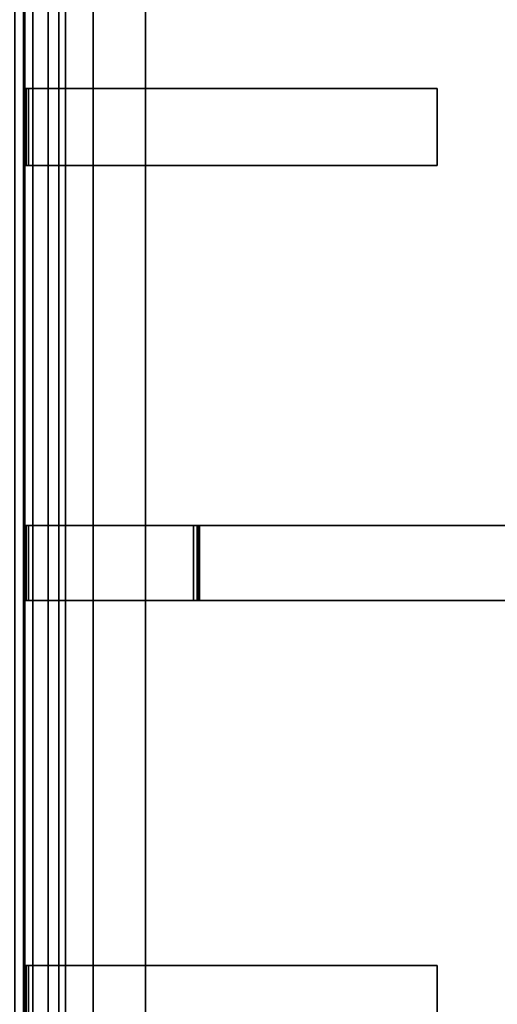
# Model space of a CAD drawing. Extents: x -17.9 to 18, y -14.2 to 13.3.
# Tile 36 of 61: x -5.7 to -3.1, y 2 to 7.3. Entities that reach past the tile are written whole.
import ezdxf

# ---------------------------------------------------------------- set-up
doc = ezdxf.new("R2010")
doc.units = 0
doc.layers.add('GRATE_-_2', color=250, linetype='CONTINUOUS')
doc.layers.add('RGM8058UC_-_BODY', color=252, linetype='CONTINUOUS')

msp = doc.modelspace()

# ---------------------------------------------------------------- linework, layer by layer
at = {"layer": 'GRATE_-_2'}
for points in [[(-5.2631, 6.9577, 7.3179), (-5.2631, 8.9879, 7.3179), (-5.6398, 8.9879, 7.3179), (-5.6398, 6.9577, 7.3179)], [(-5.6398, 6.9577, 7.3179), (-5.6398, 8.9879, 7.3179), (-5.6327, 8.9879, 7.573), (-5.6327, 6.9577, 7.573)], [(-5.6327, 8.9879, 7.573), (-5.2631, 8.9879, 7.573), (-5.2631, 6.9577, 7.573), (-5.6327, 6.9577, 7.573)], [(-5.2631, 8.9879, 7.101), (-5.2631, 8.9879, 7.3179), (-5.2631, 6.9577, 7.3179), (-5.2631, 6.9577, 7.101)], [(-4.9797, 8.9879, 7.101), (-5.2631, 8.9879, 7.101), (-5.2631, 6.9577, 7.101), (-4.9797, 6.9577, 7.101)], [(-5.2631, 6.9577, 7.573), (-5.2631, 8.9879, 7.573), (-4.9797, 8.9879, 7.573), (-4.9797, 6.9577, 7.573)], [(-4.9797, 8.9879, 7.101), (-4.9797, 6.9577, 7.101), (-4.9797, 6.9577, 7.573), (-4.9797, 8.9879, 7.573)], [(-5.6398, 6.5411, 7.3179), (-5.6398, 6.9577, 7.3179), (-5.6327, 6.9577, 7.573), (-5.6327, 6.5411, 7.573)], [(-5.2631, 6.5411, 7.3179), (-5.2631, 6.9577, 7.3179), (-5.6398, 6.9577, 7.3179), (-5.6398, 6.5411, 7.3179)], [(-5.6327, 6.9577, 7.573), (-5.2631, 6.9577, 7.573), (-5.2631, 6.9577, 7.9261), (-5.6247, 6.9577, 7.9261)], [(-5.6327, 6.9577, 7.573), (-5.6247, 6.9577, 7.9261), (-5.6247, 6.5411, 7.9261), (-5.6327, 6.5411, 7.573)], [(-5.6247, 6.9577, 7.9261), (-5.2631, 6.9577, 7.9261), (-5.2631, 6.9577, 8.3105), (-5.6126, 6.9577, 8.3105)], [(-5.6126, 6.5411, 8.3105), (-5.6247, 6.5411, 7.9261), (-5.6247, 6.9577, 7.9261), (-5.6126, 6.9577, 8.3105)], [(-5.6126, 6.9577, 8.3105), (-5.2631, 6.9577, 8.3105), (-5.2631, 6.5411, 8.3105), (-5.6126, 6.5411, 8.3105)], [(-5.2631, 6.5411, 8.3105), (-5.2631, 6.9577, 8.3105), (-4.9797, 6.9577, 8.3105), (-4.9797, 6.5411, 8.3105)], [(-5.2631, 6.9577, 7.101), (-5.2631, 6.9577, 7.3179), (-5.2631, 6.5411, 7.3179), (-5.2631, 6.5411, 7.101)], [(-4.9797, 6.9577, 7.101), (-5.2631, 6.9577, 7.101), (-5.2631, 6.5411, 7.101), (-4.9797, 6.5411, 7.101)], [(-5.2631, 6.9577, 8.3105), (-5.2631, 6.9577, 7.9261), (-4.9797, 6.9577, 7.9261), (-4.9797, 6.9577, 8.3105)], [(-5.2631, 6.9577, 7.9261), (-5.2631, 6.9577, 7.573), (-4.9797, 6.9577, 7.573), (-4.9797, 6.9577, 7.9261)], [(-4.9797, 6.5411, 8.3105), (-4.9797, 6.9577, 8.3105), (-3.4029, 6.9577, 8.3105), (-3.4029, 6.5411, 8.3105)], [(-4.9797, 6.9577, 7.9261), (-4.9797, 6.5411, 7.9261), (-3.4029, 6.5411, 8.0116), (-3.4029, 6.9577, 8.0116)], [(-4.9797, 6.9577, 7.101), (-4.9797, 6.5411, 7.101), (-4.9797, 6.5411, 7.573), (-4.9797, 6.9577, 7.573)], [(-4.9797, 6.9577, 7.573), (-4.9797, 6.5411, 7.573), (-4.9797, 6.5411, 7.9261), (-4.9797, 6.9577, 7.9261)], [(-4.9797, 6.9577, 7.9261), (-3.4029, 6.9577, 8.0116), (-3.4029, 6.9577, 8.3105), (-4.9797, 6.9577, 8.3105)], [(-3.4029, 6.9577, 8.0116), (-3.4029, 6.5411, 8.0116), (-3.4029, 6.5411, 8.3105), (-3.4029, 6.9577, 8.3105)], [(-5.2631, 4.593, 7.3179), (-5.2631, 6.5411, 7.3179), (-5.6398, 6.5411, 7.3179), (-5.6398, 4.593, 7.3179)], [(-5.6398, 4.593, 7.3179), (-5.6398, 6.5411, 7.3179), (-5.6327, 6.5411, 7.573), (-5.6327, 4.593, 7.573)], [(-5.6327, 6.5411, 7.573), (-5.2631, 6.5411, 7.573), (-5.2631, 4.593, 7.573), (-5.6327, 4.593, 7.573)], [(-5.6247, 6.5411, 7.9261), (-5.2631, 6.5411, 7.9261), (-5.2631, 6.5411, 7.573), (-5.6327, 6.5411, 7.573)], [(-5.6126, 6.5411, 8.3105), (-5.2631, 6.5411, 8.3105), (-5.2631, 6.5411, 7.9261), (-5.6247, 6.5411, 7.9261)], [(-5.2631, 4.593, 7.101), (-5.2631, 6.5411, 7.101), (-5.2631, 6.5411, 7.3179), (-5.2631, 4.593, 7.3179)], [(-5.2631, 4.593, 7.573), (-5.2631, 6.5411, 7.573), (-4.9797, 6.5411, 7.573), (-4.9797, 4.593, 7.573)], [(-5.2631, 6.5411, 7.573), (-5.2631, 6.5411, 7.9261), (-4.9797, 6.5411, 7.9261), (-4.9797, 6.5411, 7.573)], [(-4.9797, 6.5411, 7.101), (-5.2631, 6.5411, 7.101), (-5.2631, 4.593, 7.101), (-4.9797, 4.593, 7.101)], [(-5.2631, 6.5411, 7.9261), (-5.2631, 6.5411, 8.3105), (-4.9797, 6.5411, 8.3105), (-4.9797, 6.5411, 7.9261)], [(-4.9797, 6.5411, 7.101), (-4.9797, 4.593, 7.101), (-4.9797, 4.593, 7.573), (-4.9797, 6.5411, 7.573)], [(-3.4029, 6.5411, 8.0116), (-4.9797, 6.5411, 7.9261), (-4.9797, 6.5411, 8.3105), (-3.4029, 6.5411, 8.3105)], [(-5.2631, 4.1886, 7.3179), (-5.2631, 4.593, 7.3179), (-5.6398, 4.593, 7.3179), (-5.6398, 4.1886, 7.3179)], [(-5.6398, 4.1886, 7.3179), (-5.6398, 4.593, 7.3179), (-5.6327, 4.593, 7.573), (-5.6327, 4.1886, 7.573)], [(-5.6327, 4.593, 7.573), (-5.2631, 4.593, 7.573), (-5.2631, 4.593, 7.9261), (-5.6247, 4.593, 7.9261)], [(-5.6327, 4.593, 7.573), (-5.6247, 4.593, 7.9261), (-5.6247, 4.1886, 7.9261), (-5.6327, 4.1886, 7.573)], [(-5.6126, 4.1886, 8.3105), (-5.6247, 4.1886, 7.9261), (-5.6247, 4.593, 7.9261), (-5.6126, 4.593, 8.3105)], [(-5.6247, 4.593, 7.9261), (-5.2631, 4.593, 7.9261), (-5.2631, 4.593, 8.3105), (-5.6126, 4.593, 8.3105)], [(-5.6126, 4.593, 8.3105), (-5.2631, 4.593, 8.3105), (-5.2631, 4.1886, 8.3105), (-5.6126, 4.1886, 8.3105)], [(-5.2631, 4.593, 8.3105), (-5.2631, 4.593, 7.9261), (-4.9797, 4.593, 7.9261), (-4.9797, 4.593, 8.3105)], [(-5.2631, 4.593, 7.101), (-5.2631, 4.593, 7.3179), (-5.2631, 4.1886, 7.3179), (-5.2631, 4.1886, 7.101)], [(-4.9797, 4.593, 7.101), (-5.2631, 4.593, 7.101), (-5.2631, 4.1886, 7.101), (-4.9797, 4.1886, 7.101)], [(-5.2631, 4.1886, 8.3105), (-5.2631, 4.593, 8.3105), (-4.9797, 4.593, 8.3105), (-4.9797, 4.1886, 8.3105)], [(-5.2631, 4.593, 7.9261), (-5.2631, 4.593, 7.573), (-4.9797, 4.593, 7.573), (-4.9797, 4.593, 7.9261)], [(-4.9797, 4.593, 7.9261), (-4.6867, 4.593, 7.926), (-4.6904, 4.593, 8.3105), (-4.9797, 4.593, 8.3105)], [(-4.6867, 4.1886, 7.926), (-4.9797, 4.1886, 7.9261), (-4.9797, 4.593, 7.9261), (-4.6867, 4.593, 7.926)], [(-4.7193, 4.1886, 7.101), (-4.7193, 4.593, 7.101), (-4.9797, 4.593, 7.101), (-4.9797, 4.1886, 7.101)], [(-4.7193, 4.593, 7.101), (-4.6995, 4.593, 7.573), (-4.9797, 4.593, 7.573), (-4.9797, 4.593, 7.101)], [(-4.6995, 4.593, 7.573), (-4.6867, 4.593, 7.926), (-4.9797, 4.593, 7.9261), (-4.9797, 4.593, 7.573)], [(-4.6904, 4.593, 8.3105), (-4.6904, 4.1886, 8.3105), (-4.9797, 4.1886, 8.3105), (-4.9797, 4.593, 8.3105)], [(-4.6995, 4.1886, 7.573), (-4.6995, 4.593, 7.573), (-4.7193, 4.593, 7.101), (-4.7193, 4.1886, 7.101)], [(-4.6867, 4.1886, 7.926), (-4.6867, 4.593, 7.926), (-4.6995, 4.593, 7.573), (-4.6995, 4.1886, 7.573)], [(-4.6904, 4.1886, 8.3105), (-4.6904, 4.593, 8.3105), (-1.5695, 4.593, 8.3105), (-1.5695, 4.1886, 8.3105)], [(-4.6904, 4.593, 8.3105), (-4.6867, 4.593, 7.926), (-1.5695, 4.593, 8.0116), (-1.5695, 4.593, 8.3105)], [(-4.6867, 4.593, 7.926), (-4.6867, 4.1886, 7.926), (-1.5695, 4.1886, 8.0116), (-1.5695, 4.593, 8.0116)], [(-5.6327, 4.1886, 7.573), (-5.6327, 2.2124, 7.573), (-5.6398, 2.2124, 7.3179), (-5.6398, 4.1886, 7.3179)], [(-5.2631, 2.2124, 7.3179), (-5.2631, 4.1886, 7.3179), (-5.6398, 4.1886, 7.3179), (-5.6398, 2.2124, 7.3179)], [(-5.6247, 4.1886, 7.9261), (-5.2631, 4.1886, 7.9261), (-5.2631, 4.1886, 7.573), (-5.6327, 4.1886, 7.573)], [(-5.6327, 2.2124, 7.573), (-5.6327, 4.1886, 7.573), (-5.2631, 4.1886, 7.573), (-5.2631, 2.2124, 7.573)], [(-5.6126, 4.1886, 8.3105), (-5.2631, 4.1886, 8.3105), (-5.2631, 4.1886, 7.9261), (-5.6247, 4.1886, 7.9261)], [(-4.9797, 4.1886, 7.101), (-5.2631, 4.1886, 7.101), (-5.2631, 2.2124, 7.101), (-4.9797, 2.2124, 7.101)], [(-5.2631, 2.2124, 7.573), (-5.2631, 4.1886, 7.573), (-4.9797, 4.1886, 7.573), (-4.9797, 2.2124, 7.573)], [(-5.2631, 4.1886, 7.573), (-5.2631, 4.1886, 7.9261), (-4.9797, 4.1886, 7.9261), (-4.9797, 4.1886, 7.573)], [(-5.2631, 4.1886, 7.9261), (-5.2631, 4.1886, 8.3105), (-4.9797, 4.1886, 8.3105), (-4.9797, 4.1886, 7.9261)], [(-5.2631, 4.1886, 7.3179), (-5.2631, 2.2124, 7.3179), (-5.2631, 2.2124, 7.101), (-5.2631, 4.1886, 7.101)], [(-4.9797, 4.1886, 7.101), (-4.9797, 2.2124, 7.101), (-4.9797, 2.2124, 7.573), (-4.9797, 4.1886, 7.573)], [(-4.6995, 4.1886, 7.573), (-4.7193, 4.1886, 7.101), (-4.9797, 4.1886, 7.101), (-4.9797, 4.1886, 7.573)], [(-4.6867, 4.1886, 7.926), (-4.6995, 4.1886, 7.573), (-4.9797, 4.1886, 7.573), (-4.9797, 4.1886, 7.9261)], [(-4.6904, 4.1886, 8.3105), (-4.6867, 4.1886, 7.926), (-4.9797, 4.1886, 7.9261), (-4.9797, 4.1886, 8.3105)], [(-1.5695, 4.1886, 8.0116), (-4.6867, 4.1886, 7.926), (-4.6904, 4.1886, 8.3105), (-1.5695, 4.1886, 8.3105)], [(-5.2631, 1.8314, 7.3179), (-5.2631, 2.2124, 7.3179), (-5.6398, 2.2124, 7.3179), (-5.6398, 1.8314, 7.3179)], [(-5.6398, 1.8314, 7.3179), (-5.6398, 2.2124, 7.3179), (-5.6327, 2.2124, 7.573), (-5.6327, 1.8314, 7.573)], [(-5.6327, 2.2124, 7.573), (-5.2631, 2.2124, 7.573), (-5.2631, 2.2124, 7.9261), (-5.6247, 2.2124, 7.9261)], [(-5.6327, 2.2124, 7.573), (-5.6247, 2.2124, 7.9261), (-5.6247, 1.8314, 7.9261), (-5.6327, 1.8314, 7.573)], [(-5.6126, 1.8314, 8.3105), (-5.6247, 1.8314, 7.9261), (-5.6247, 2.2124, 7.9261), (-5.6126, 2.2124, 8.3105)], [(-5.6247, 2.2124, 7.9261), (-5.2631, 2.2124, 7.9261), (-5.2631, 2.2124, 8.3105), (-5.6126, 2.2124, 8.3105)], [(-5.6126, 2.2124, 8.3105), (-5.2631, 2.2124, 8.3105), (-5.2631, 1.8314, 8.3105), (-5.6126, 1.8314, 8.3105)], [(-4.9797, 2.2124, 7.101), (-5.2631, 2.2124, 7.101), (-5.2631, 1.8314, 7.101), (-4.9797, 1.8314, 7.101)], [(-5.2631, 2.2124, 7.101), (-5.2631, 2.2124, 7.3179), (-5.2631, 1.8314, 7.3179), (-5.2631, 1.8314, 7.101)], [(-5.2631, 2.2124, 7.9261), (-5.2631, 2.2124, 7.573), (-4.9797, 2.2124, 7.573), (-4.9797, 2.2124, 7.9261)], [(-5.2631, 2.2124, 8.3105), (-5.2631, 2.2124, 7.9261), (-4.9797, 2.2124, 7.9261), (-4.9797, 2.2124, 8.3105)], [(-5.2631, 1.8314, 8.3105), (-5.2631, 2.2124, 8.3105), (-4.9797, 2.2124, 8.3105), (-4.9797, 1.8314, 8.3105)], [(-4.9797, 2.2124, 7.573), (-4.9797, 1.8314, 7.573), (-4.9797, 1.8314, 7.9261), (-4.9797, 2.2124, 7.9261)], [(-4.9797, 2.2124, 7.9261), (-4.9797, 1.8314, 7.9261), (-3.4029, 1.8314, 8.0116), (-3.4029, 2.2124, 8.0116)], [(-4.9797, 2.2124, 7.101), (-4.9797, 1.8314, 7.101), (-4.9797, 1.8314, 7.573), (-4.9797, 2.2124, 7.573)], [(-3.4029, 2.2124, 8.3105), (-3.4029, 1.8314, 8.3105), (-4.9797, 1.8314, 8.3105), (-4.9797, 2.2124, 8.3105)], [(-4.9797, 2.2124, 7.9261), (-3.4029, 2.2124, 8.0116), (-3.4029, 2.2124, 8.3105), (-4.9797, 2.2124, 8.3105)], [(-3.4029, 2.2124, 8.0116), (-3.4029, 1.8314, 8.0116), (-3.4029, 1.8314, 8.3105), (-3.4029, 2.2124, 8.3105)]]:
    msp.add_3dface(points, dxfattribs=at)
at = {"layer": 'RGM8058UC_-_BODY'}
for points in [[(5.6879, 9.8603, 0.0396), (-5.6867, 9.8603, 0.0396), (-5.6867, -10.5613, 0.0396), (5.6879, -10.5613, 0.0396)], [(-5.5893, -9.5613, 6.259), (-5.6867, -9.5613, 6.2812), (-5.6867, 8.8603, 6.2812), (-5.5893, 8.8603, 6.259)], [(-5.5062, -9.5613, 6.1956), (-5.5893, -9.5613, 6.259), (-5.5893, 8.8603, 6.259), (-5.5062, 8.8603, 6.1956)], [(-5.4484, -9.5613, 6.0997), (-5.5062, -9.5613, 6.1956), (-5.5062, 8.8603, 6.1956), (-5.4484, 8.8603, 6.0997)], [(-5.4117, -9.5613, 6.0716), (-5.4484, -9.5613, 6.0997), (-5.4484, 8.8603, 6.0997), (-5.4117, 8.8603, 6.0716)], [(5.4129, -9.5613, 6.0716), (-5.4117, -9.5613, 6.0716), (-5.4117, 8.8603, 6.0716), (5.4129, 8.8603, 6.0716)]]:
    msp.add_3dface(points, dxfattribs=at)

doc.saveas('drawing.dxf')
